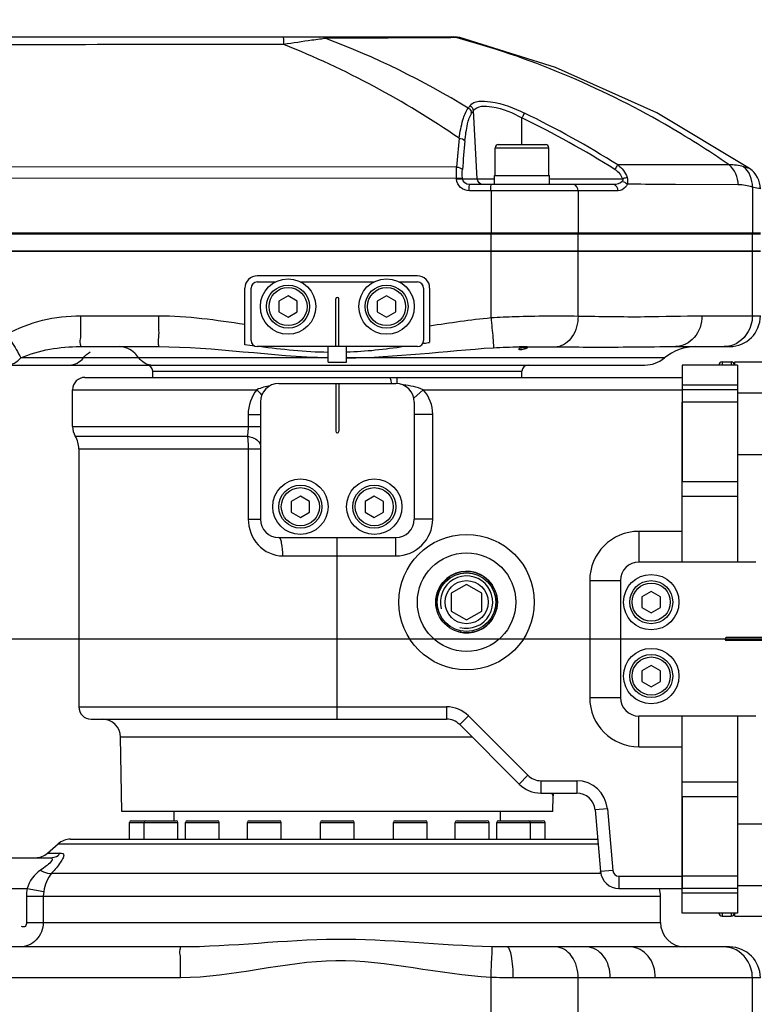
# Model space of a CAD drawing. Header units: millimetres. Extents: x 0 to 11890, y 0 to 8410.
# Tile 72 of 116: x 7686 to 7806, y 1703 to 1863. Entities that reach past the tile are written whole.
import ezdxf

# ---------------------------------------------------------------- set-up
doc = ezdxf.new("R2010")
doc.units = ezdxf.units.MM
doc.header["$LTSCALE"] = 653.95
doc.linetypes.add('CENTER', pattern=[0.6, 0.375, -0.075, 0.075, -0.075])
doc.layers.get('0').update_dxf_attribs({"linetype": 'CONTINUOUS'})
for name, color, linetype in [('204101000062_DXF_AXIS', 7, 'CONTINUOUS'), ('304102000094DXF_CONTINUOUS_LINE', 7, 'CONTINUOUS'), ('304102000106DXF_CONTINUOUS_LINE', 7, 'CONTINUOUS'), ('304102000129DXF_CONTINUOUS_LINE', 7, 'CONTINUOUS'), ('304104000405DXF_CONTINUOUS_LINE', 7, 'CONTINUOUS'), ('304104000575DXF_CONTINUOUS_LINE', 7, 'CONTINUOUS'), ('304104000576DXF_CONTINUOUS_LINE', 7, 'CONTINUOUS'), ('304105000066DXF_CONTINUOUS_LINE', 7, 'CONTINUOUS'), ('304105000344DXF_CONTINUOUS_LINE', 7, 'CONTINUOUS'), ('304105000355DXF_CONTINUOUS_LINE', 7, 'CONTINUOUS'), ('304106000105DXF_CONTINUOUS_LINE', 7, 'CONTINUOUS'), ('304302000096DXF_CONTINUOUS_LINE', 7, 'CONTINUOUS'), ('501023000020DXF_CONTINUOUS_LINE', 7, 'CONTINUOUS'), ('501023000039DXF_CONTINUOUS_LINE', 7, 'CONTINUOUS'), ('501023000065DXF_CONTINUOUS_LINE', 7, 'CONTINUOUS'), ('501023000127DXF_CONTINUOUS_LINE', 7, 'CONTINUOUS'), ('504001000007DXF_CONTINUOUS_LINE', 7, 'CONTINUOUS'), ('625001000001DXF_CONTINUOUS_LINE', 7, 'CONTINUOUS'), ('JISHUZIL_DXF_DIMENSION', 7, 'CONTINUOUS')]:
    doc.layers.add(name, color=color, linetype=linetype)
doc.styles.get("Standard").update_dxf_attribs({"font": 'txt', "width": 0.7})
doc.dimstyles.new('DIMSTYLE_10', dxfattribs={"dimtxt": 80, "dimasz": 70, "dimexe": 1.5, "dimexo": 0, "dimtad": 1, "dimdec": 1, "dimdsep": 46, "dimtxsty": 'Standard', "dimblk": '_FILLED', "dimblk1": '_FILLED', "dimblk2": '_FILLED', "dimcen": 0.09, "dimclrt": 5, "dimazin": 2, "dimtp": 2, "dimtm": 2, "dimtfac": 1, "dimtdec": 1, "dimtofl": 0, "dimtmove": 0, "dimatfit": 3, "dimldrblk": '_FILLED', "dimfxl": 0, "dimtolj": 1, "dimarcsym": 0})
doc.dimstyles.new('DIMSTYLE_6', dxfattribs={"dimtxt": 80, "dimasz": 70, "dimexe": 1.5, "dimexo": 0, "dimgap": 4, "dimtad": 0, "dimtih": 1, "dimtoh": 1, "dimdec": 1, "dimdsep": 46, "dimtxsty": 'Standard', "dimblk": '_FILLED', "dimblk1": '_FILLED', "dimblk2": '_FILLED', "dimcen": 0.09, "dimclrt": 5, "dimazin": 2, "dimtp": 0.5, "dimtm": 0.5, "dimtfac": 1, "dimtdec": 65535, "dimtofl": 0, "dimtmove": 0, "dimatfit": 3, "dimldrblk": '_FILLED', "dimfxl": 0, "dimtolj": 1, "dimarcsym": 0})

# ---------------------------------------------------------------- blocks, each defined once
blk = doc.blocks.new('*D11')
at = {"layer": 'JISHUZIL_DXF_DIMENSION', "color": 2, "linetype": 'Continuous', "transparency": 16777216}
blk.add_line((7782.55, 1762.67), (7249.91, 1762.67), dxfattribs=at)
for start, end in [(93.89526, 167), (0, 72.88208)]:
    blk.add_arc((6653.95, 1762.67), 610.96, start, end, dxfattribs=at)
for points in [[(6068.67, 1970.11), (6058.65, 1900.11), (6087.87, 1964.5)], [(7250.91, 1831.99), (7264.91, 1762.67), (7270.88, 1833.13)]]:
    blk.add_solid(points, dxfattribs=at)
blk = doc.blocks.new('_FILLED')
at = {"color": 0, "linetype": 'ByBlock'}
blk.add_solid([(0, 0), (-1, 0.1429), (-1, -0.1429)], dxfattribs=at)
blk = doc.blocks.new('*D12')
at = {"layer": 'JISHUZIL_DXF_DIMENSION', "color": 2, "linetype": 'Continuous', "transparency": 16777216}
blk.add_line((7782.55, 1762.67), (7249.91, 1762.67), dxfattribs=at)
for start, end in [(287.11792, 360), (193, 266.10474)]:
    blk.add_arc((6653.95, 1762.67), 610.96, start, end, dxfattribs=at)
for points in [[(7270.88, 1692.22), (7264.91, 1762.67), (7250.91, 1693.36)], [(6087.87, 1560.85), (6058.65, 1625.24), (6068.67, 1555.24)]]:
    blk.add_solid(points, dxfattribs=at)
blk = doc.blocks.new('*D19')
at = {"layer": 'JISHUZIL_DXF_DIMENSION', "color": 2, "linetype": 'Continuous', "transparency": 16777216}
for p, q in [((6653.95, 1762.67), (9053.97, 2394.2)), ((8589.72, 2272.04), (6653.95, 1762.67)), ((8589.72, 2272.04), (8589.72, 2272.04))]:
    blk.add_line(p, q, dxfattribs=at)
at = {"layer": 'JISHUZIL_DXF_DIMENSION', "color": 2, "linetype": 'Continuous', "transparency": 16777216, "xscale": 70, "yscale": 70, "zscale": 70, "rotation": 194.7409975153}
blk.add_blockref('_FILLED', (8589.72, 2272.04), dxfattribs=at)

msp = doc.modelspace()

# ---------------------------------------------------------------- linework, layer by layer
at = {"layer": '204101000062_DXF_AXIS', "color": 7, "linetype": 'CENTER'}
msp.add_line((7839.947, 1762.673), (7782.547, 1762.673), dxfattribs=at)
at = {"layer": '304102000094DXF_CONTINUOUS_LINE', "color": 7, "linetype": 'Continuous'}
for p, q in [((7429.096, 1825.673), (7806.681, 1825.673)), ((7750.947, 1821.673), (7724.947, 1821.673)), ((7722.947, 1810.477), (7722.947, 1819.673)), ((7752.947, 1819.673), (7752.947, 1810.866)), ((7696.152, 1810.173), (7708.834, 1810.173)), ((7724.521, 1810.269), (7722.947, 1810.477)), ((7724.52, 1810.268), (7722.947, 1810.477)), ((7736.447, 1807.628), (7736.447, 1810.173)), ((7739.447, 1807.628), (7739.447, 1810.173)), ((7752.025, 1810.71), (7751.807, 1810.673)), ((7752.026, 1810.704), (7751.808, 1810.667)), ((7792.892, 1810.173), (7801.681, 1810.173)), ((7658.238, 1807.173), (7787.885, 1807.173)), ((7694.574, 1730.173), (7780.247, 1730.173)), ((7690.867, 1727.915), (7692.598, 1729.431)), ((7670.947, 1727.173), (7691.24, 1727.173)), ((7790.447, 1716.673), (7790.447, 1720.904)), ((7712.402, 1712.673), (7655.392, 1712.673)), ((7779.981, 1712.673), (7765.545, 1712.673)), ((7801.681, 1712.673), (7784.119, 1712.673))]:
    msp.add_line(p, q, dxfattribs=at)
at = {"layer": '304102000094DXF_CONTINUOUS_LINE', "color": 9, "linetype": 'Continuous'}
for p, q in [((7762.92, 1814.878), (7762.92, 1825.673)), ((7777.066, 1815.136), (7777.066, 1825.673)), ((7805.379, 1815.173), (7805.379, 1825.673)), ((7696.221, 1815.173), (7708.907, 1815.173)), ((7797.185, 1815.173), (7806.681, 1815.173)), ((7696.701, 1808.327), (7686.503, 1808.327)), ((7736.447, 1808.327), (7696.701, 1808.327)), ((7791.08, 1808.327), (7739.447, 1808.343)), ((7692.598, 1729.431), (7780.312, 1729.431)), ((7690.867, 1727.915), (7693.121, 1727.915)), ((7691.534, 1724.667), (7780.738, 1724.667)), ((7670.017, 1722.173), (7687.548, 1722.173)), ((7687.548, 1722.173), (7690.243, 1721.697)), ((7687.437, 1720.904), (7790.447, 1720.904)), ((7687.437, 1720.904), (7687.437, 1716.673)), ((7690.167, 1720.904), (7690.167, 1716.673)), ((7687.437, 1716.673), (7790.447, 1716.673)), ((7712.475, 1707.673), (7655.451, 1707.673)), ((7762.92, 1689.673), (7762.921, 1707.73)), ((7806.681, 1707.673), (7766.534, 1707.673)), ((7777.066, 1689.673), (7777.066, 1707.673)), ((7805.379, 1689.673), (7805.379, 1707.673))]:
    msp.add_line(p, q, dxfattribs=at)
for points in [[(7791.08, 1808.327), (7749.046, 1808.327), (7739.447, 1808.343)], [(7690.243, 1721.697), (7690.186, 1721.302), (7690.167, 1720.904)]]:
    msp.add_lwpolyline(points, dxfattribs=at)
at = {"layer": '304102000094DXF_CONTINUOUS_LINE', "color": 7, "linetype": 'Continuous'}
for centre, radius, start, end in [((7724.947, 1819.673), 2, 90, 180), ((7750.947, 1819.673), 2, 0, 90), ((7801.681, 1815.173), 5, 270, 360), ((7694.285, 2143.646), 337.912, 279.83875, 279.9973), ((7768.239, 1808.177), 1.845, 99.10869, 101.64845), ((7796.192, 1802.173), 8, 90, 129.71514), ((7737.947, 1921.136), 113.518, 269.24288, 270.75712), ((7787.885, 1812.173), 5, 270, 309.71514), ((7694.574, 1727.173), 3, 90, 131.18593), ((7688.891, 1730.173), 3, 270, 311.18593), ((7785.447, 1720.904), 5, 0, 14.73714), ((7794.447, 1716.673), 4, 180, 270), ((7801.681, 1707.673), 5, 0, 90)]:
    msp.add_arc(centre, radius, start, end, dxfattribs=at)
at = {"layer": '304102000094DXF_CONTINUOUS_LINE', "color": 9, "linetype": 'Continuous'}
for centre, radius, start, end in [((7770.01, 1639.912), 170.24, 90.68895, 90.84644), ((7770.53, 1595.298), 214.858, 90.46512, 90.68456), ((7694.742, 1720.903), 7.305, 169.98752, 179.98835)]:
    msp.add_arc(centre, radius, start, end, dxfattribs=at)
for points in [[(7684.31, 1812.173), (7687.853, 1814.225), (7692.127, 1815.173), (7696.221, 1815.173)], [(7708.907, 1815.173), (7713.609, 1815.173), (7718.297, 1814.51), (7722.947, 1813.812)], [(7752.947, 1813.548), (7756.263, 1814.046), (7759.581, 1814.564), (7762.92, 1814.878)], [(7686.503, 1808.327), (7689.5, 1809.646), (7692.877, 1810.173), (7696.152, 1810.173)], [(7708.834, 1810.173), (7718.058, 1810.173), (7727.225, 1808.574), (7736.447, 1808.383)], [(7763.309, 1809.991), (7764.703, 1810.077), (7766.099, 1810.113), (7767.495, 1810.134)], [(7802.224, 1810.418), (7801.774, 1810.258), (7801.291, 1810.173), (7800.813, 1810.173)], [(7696.701, 1808.327), (7697.022, 1808.704), (7697.388, 1809.049), (7697.793, 1809.334)], [(7739.447, 1808.343), (7747.42, 1808.39), (7755.351, 1809.502), (7763.309, 1809.991)], [(7684.244, 1807.173), (7685.09, 1807.173), (7685.955, 1807.683), (7686.503, 1808.327)], [(7694.441, 1807.173), (7695.287, 1807.173), (7696.152, 1807.683), (7696.701, 1808.327)], [(7707.659, 1807.173), (7706.907, 1807.173), (7706.164, 1807.72), (7705.721, 1808.327)], [(7689.729, 1725.143), (7688.712, 1724.454), (7687.882, 1723.355), (7687.548, 1722.173)], [(7691.534, 1724.667), (7690.832, 1723.847), (7690.447, 1722.757), (7690.243, 1721.697)], [(7765.545, 1712.673), (7764.725, 1712.673), (7763.905, 1712.678), (7763.086, 1712.698)], [(7784.119, 1712.673), (7782.74, 1712.674), (7781.361, 1712.674), (7779.981, 1712.673)], [(7802.224, 1712.428), (7801.774, 1712.588), (7801.291, 1712.673), (7800.813, 1712.673)], [(7766.534, 1707.673), (7765.329, 1707.673), (7764.125, 1707.685), (7762.921, 1707.73)]]:
    msp.add_open_spline(points, degree=3, dxfattribs=at)
for points, knots in [([(7696.221, 1815.173), (7696.221, 1814.535), (7696.185, 1813.395), (7696.29, 1811.719), (7696.039, 1810.959), (7696.279, 1810.173), (7696.152, 1810.173)], [0, 0, 0, 0, 0.3825915, 0.7069494, 0.9237154, 1, 1, 1, 1]), ([(7708.907, 1815.173), (7708.907, 1814.535), (7708.87, 1813.395), (7708.974, 1811.719), (7708.724, 1810.959), (7708.962, 1810.173), (7708.834, 1810.173)], [0, 0, 0, 0, 0.3825829, 0.7069347, 0.9237, 1, 1, 1, 1]), ([(7762.92, 1814.878), (7764.227, 1814.97), (7768.942, 1815.167), (7773.66, 1815.176), (7777.066, 1815.136)], [0, 0, 0, 0, 0.2779638, 1, 1, 1, 1]), ([(7762.92, 1814.878), (7762.972, 1814.317), (7763.107, 1812.69), (7763.303, 1811.062), (7763.309, 1809.991)], [0, 0, 0, 0, 0.344512, 1, 1, 1, 1]), ([(7777.066, 1815.136), (7777.057, 1813.955), (7776.565, 1811.751), (7774.63, 1810.249), (7773.677, 1810.15)], [0, 0, 0, 0, 0.5521783, 1, 1, 1, 1]), ([(7777.066, 1815.136), (7780.664, 1815.082), (7787.372, 1814.938), (7794.077, 1815.173), (7797.185, 1815.173)], [0, 0, 0, 0, 0.536598, 1, 1, 1, 1]), ([(7797.185, 1815.173), (7797.185, 1813.922), (7796.427, 1811.427), (7794.016, 1810.173), (7792.892, 1810.173)], [0, 0, 0, 0, 0.5268278, 1, 1, 1, 1]), ([(7805.379, 1815.173), (7805.379, 1814.653), (7805.126, 1812.69), (7803.59, 1810.903), (7802.224, 1810.418)], [0, 0, 0, 0, 0.264224, 1, 1, 1, 1]), ([(7684.31, 1812.173), (7684.526, 1811.778), (7685.26, 1810.499), (7686.09, 1809.266), (7686.503, 1808.327)], [0, 0, 0, 0, 0.304918, 1, 1, 1, 1]), ([(7705.721, 1808.327), (7705.515, 1808.609), (7704.729, 1809.542), (7703.498, 1810.173), (7702.62, 1810.173)], [0, 0, 0, 0, 0.2847814, 1, 1, 1, 1]), ([(7768.786, 1810.149), (7769.223, 1810.152), (7770.853, 1810.161), (7772.484, 1810.161), (7773.677, 1810.15)], [0, 0, 0, 0, 0.2681386, 1, 1, 1, 1]), ([(7773.677, 1810.15), (7775.56, 1810.133), (7781.965, 1810.04), (7788.37, 1810.173), (7792.892, 1810.173)], [0, 0, 0, 0, 0.2939536, 1, 1, 1, 1]), ([(7691.24, 1727.173), (7691.379, 1727.173), (7691.812, 1727.029), (7691.267, 1726.317), (7690.668, 1725.813), (7690.056, 1725.365), (7689.729, 1725.143)], [0, 0, 0, 0, 0.1330323, 0.3071191, 0.620566, 1, 1, 1, 1]), ([(7691.241, 1727.173), (7691.707, 1727.173), (7692.478, 1727.227), (7692.801, 1727.833), (7692.85, 1728.002)], [0, 0, 0, 0, 0.7265439, 1, 1, 1, 1]), ([(7693.121, 1727.915), (7693.265, 1727.915), (7693.606, 1727.665), (7693.329, 1727.043), (7692.772, 1726.033), (7692.054, 1725.228), (7691.534, 1724.667)], [0, 0, 0, 0, 0.1059414, 0.2322154, 0.4346691, 1, 1, 1, 1]), ([(7689.729, 1725.143), (7689.892, 1725.045), (7690.442, 1724.758), (7691.107, 1724.565), (7691.534, 1724.667)], [0, 0, 0, 0, 0.3022009, 1, 1, 1, 1]), ([(7690.167, 1716.673), (7690.168, 1715.657), (7689.392, 1713.567), (7687.322, 1712.673), (7686.341, 1712.673)], [0, 0, 0, 0, 0.5085454, 1, 1, 1, 1]), ([(7687.437, 1716.673), (7687.437, 1716.446), (7687.424, 1715.903), (7686.804, 1715.894), (7686.658, 1716.026)], [0, 0, 0, 0, 0.5354716, 1, 1, 1, 1]), ([(7712.475, 1707.673), (7712.475, 1708.311), (7712.439, 1709.451), (7712.542, 1711.127), (7712.293, 1711.887), (7712.53, 1712.673), (7712.402, 1712.673)], [0, 0, 0, 0, 0.3825803, 0.7069303, 0.9236955, 1, 1, 1, 1]), ([(7763.086, 1712.698), (7754.639, 1712.902), (7737.749, 1715.016), (7720.867, 1712.673), (7712.402, 1712.673)], [0, 0, 0, 0, 0.4995597, 1, 1, 1, 1]), ([(7762.92, 1707.73), (7762.974, 1708.846), (7762.991, 1710.497), (7763.15, 1712.162), (7763.086, 1712.698)], [0, 0, 0, 0, 0.6740054, 1, 1, 1, 1]), ([(7766.534, 1707.673), (7766.534, 1708.855), (7766.413, 1710.493), (7766.072, 1712.065), (7765.723, 1712.673), (7765.545, 1712.673)], [0, 0, 0, 0, 0.6802838, 0.8970565, 1, 1, 1, 1]), ([(7777.066, 1707.673), (7777.066, 1708.903), (7776.568, 1711.213), (7774.427, 1712.673), (7773.443, 1712.673)], [0, 0, 0, 0, 0.5557706, 1, 1, 1, 1]), ([(7782.286, 1707.673), (7782.286, 1708.908), (7781.725, 1711.27), (7779.51, 1712.673), (7778.49, 1712.673)], [0, 0, 0, 0, 0.5479327, 1, 1, 1, 1]), ([(7789.613, 1707.673), (7789.613, 1708.916), (7788.957, 1711.345), (7786.642, 1712.673), (7785.572, 1712.673)], [0, 0, 0, 0, 0.537317, 1, 1, 1, 1]), ([(7805.379, 1707.673), (7805.379, 1708.193), (7805.126, 1710.156), (7803.59, 1711.943), (7802.224, 1712.428)], [0, 0, 0, 0, 0.264224, 1, 1, 1, 1]), ([(7762.921, 1707.73), (7754.475, 1708.143), (7737.688, 1712.962), (7720.933, 1707.673), (7712.475, 1707.673)], [0, 0, 0, 0, 0.4999449, 1, 1, 1, 1])]:
    msp.add_open_spline(points, degree=3, knots=knots, dxfattribs=at)
at = {"layer": '304102000094DXF_CONTINUOUS_LINE', "color": 7, "linetype": 'Continuous'}
for points in [[(7736.447, 1809.227), (7732.703, 1809.286), (7728.966, 1809.69), (7725.252, 1810.172)], [(7748.756, 1810.166), (7745.674, 1809.694), (7742.563, 1809.348), (7739.447, 1809.25)]]:
    msp.add_open_spline(points, degree=3, dxfattribs=at)
for points, knots in [([(7767.947, 1809.999), (7768.061, 1810.017), (7768.286, 1810.041), (7768.511, 1810.05), (7768.621, 1810.046)], [0, 0, 0, 0, 0.5142002, 1, 1, 1, 1]), ([(7768.621, 1810.046), (7768.662, 1810.044), (7768.728, 1810.039), (7768.797, 1810.025), (7768.817, 1810.01)], [0, 0, 0, 0, 0.6213524, 1, 1, 1, 1]), ([(7768.817, 1810.01), (7768.831, 1809.999), (7768.814, 1809.925), (7768.759, 1809.911), (7768.726, 1809.893)], [0, 0, 0, 0, 0.3121717, 1, 1, 1, 1]), ([(7767.491, 1809.696), (7767.447, 1809.718), (7767.5, 1809.995), (7767.735, 1809.957), (7767.866, 1809.984)], [0, 0, 0, 0, 0.268797, 1, 1, 1, 1]), ([(7767.947, 1809.656), (7767.858, 1809.644), (7767.704, 1809.64), (7767.549, 1809.667), (7767.491, 1809.696)], [0, 0, 0, 0, 0.5811366, 1, 1, 1, 1]), ([(7768.726, 1809.893), (7768.616, 1809.832), (7768.358, 1809.741), (7768.093, 1809.675), (7767.947, 1809.656)], [0, 0, 0, 0, 0.4593533, 1, 1, 1, 1])]:
    msp.add_open_spline(points, degree=3, knots=knots, dxfattribs=at)
at = {"layer": '304102000106DXF_CONTINUOUS_LINE', "color": 7, "linetype": 'Continuous'}
for p, q in [((7696.947, 1805.173), (7793.947, 1805.173)), ((7793.947, 1805.173), (7793.947, 1788.232)), ((7694.947, 1797.173), (7694.947, 1803.173)), ((7695.947, 1793.567), (7695.947, 1751.673)), ((7697.947, 1749.673), (7755.704, 1749.673)), ((7757.825, 1748.794), (7767.482, 1739.137)), ((7702.947, 1734.673), (7702.736, 1746.725)), ((7771.018, 1737.673), (7776.842, 1737.673)), ((7772.947, 1734.673), (7772.991, 1737.225)), ((7793.947, 1737.114), (7793.947, 1722.173)), ((7779.83, 1734.934), (7780.707, 1724.912)), ((7772.947, 1734.673), (7702.947, 1734.673)), ((7783.696, 1722.173), (7793.947, 1722.173))]:
    msp.add_line(p, q, dxfattribs=at)
at = {"layer": '304102000106DXF_CONTINUOUS_LINE', "color": 9, "linetype": 'Continuous'}
for p, q in [((7747.59, 1805.173), (7747.59, 1804.173)), ((7694.947, 1803.173), (7724.886, 1803.173)), ((7751.919, 1803.173), (7750.378, 1801.795)), ((7751.919, 1803.173), (7793.947, 1803.173)), ((7723.458, 1799.173), (7725.447, 1799.173)), ((7723.458, 1799.173), (7723.458, 1797.173)), ((7753.447, 1799.173), (7750.447, 1799.173)), ((7753.447, 1782.173), (7753.447, 1799.173)), ((7694.947, 1797.173), (7725.447, 1797.173)), ((7695.375, 1795.628), (7723.33, 1795.628)), ((7695.947, 1793.567), (7725.447, 1793.567)), ((7723.48, 1793.567), (7723.48, 1782.173)), ((7723.48, 1782.173), (7725.447, 1782.173)), ((7753.447, 1782.173), (7750.447, 1782.173)), ((7793.947, 1780.173), (7786.947, 1780.173)), ((7786.947, 1780.173), (7786.947, 1775.173)), ((7737.947, 1749.673), (7737.947, 1779.173)), ((7747.447, 1776.173), (7747.447, 1779.173)), ((7729.08, 1776.173), (7747.447, 1776.173)), ((7778.947, 1772.173), (7783.947, 1772.173)), ((7778.947, 1772.173), (7778.947, 1753.173)), ((7778.947, 1753.173), (7783.947, 1753.173)), ((7695.947, 1751.673), (7755.704, 1751.673)), ((7755.704, 1751.673), (7755.704, 1749.673)), ((7759.24, 1750.209), (7757.825, 1748.794)), ((7759.24, 1750.209), (7768.897, 1740.552)), ((7786.947, 1745.173), (7786.947, 1750.173)), ((7759.894, 1746.725), (7702.736, 1746.725)), ((7786.947, 1745.173), (7793.947, 1745.173)), ((7768.897, 1740.552), (7767.482, 1739.137)), ((7771.018, 1739.673), (7776.842, 1739.673)), ((7771.018, 1739.673), (7771.018, 1737.673)), ((7776.842, 1739.673), (7776.842, 1737.673)), ((7772.724, 1737.673), (7772.991, 1737.225)), ((7781.823, 1735.109), (7779.83, 1734.934)), ((7781.823, 1735.109), (7782.7, 1725.086)), ((7782.7, 1725.086), (7780.707, 1724.912)), ((7783.696, 1724.173), (7793.947, 1724.173)), ((7783.696, 1724.173), (7783.696, 1722.173))]:
    msp.add_line(p, q, dxfattribs=at)
msp.add_circle((7758.947, 1768.673), 11, dxfattribs=at)
at = {"layer": '304102000106DXF_CONTINUOUS_LINE', "color": 7, "linetype": 'Continuous'}
for radius in [8, 5]:
    msp.add_circle((7758.947, 1768.673), radius, dxfattribs=at)
for centre, radius, start, end in [((7696.947, 1803.173), 2, 90, 180), ((7697.947, 1797.173), 3, 180, 211.00272), ((7691.947, 1793.567), 4, 0, 31.00272), ((7697.947, 1751.673), 2, 180, 270), ((7699.737, 1746.673), 3, 1, 90), ((7755.704, 1746.673), 3, 45, 90), ((7771.018, 1742.673), 5, 225, 270), ((7775.991, 1737.173), 3, 170.28648, 179.00006), ((7776.842, 1734.673), 3, 5, 90), ((7783.696, 1725.173), 3, 185, 270)]:
    msp.add_arc(centre, radius, start, end, dxfattribs=at)
at = {"layer": '304102000106DXF_CONTINUOUS_LINE', "color": 9, "linetype": 'Continuous'}
for centre, radius, start, end in [((7747.447, 1799.173), 6, 0, 41.81031), ((7747.447, 1782.173), 6, 270, 360), ((7786.947, 1772.173), 8, 90, 180), ((7786.947, 1753.173), 8, 180, 270), ((7755.704, 1746.673), 5, 45, 90), ((7771.018, 1742.673), 3, 225, 270), ((7776.842, 1734.673), 5, 5, 90), ((7783.696, 1725.173), 1, 185, 270)]:
    msp.add_arc(centre, radius, start, end, dxfattribs=at)
at = {"layer": '304102000106DXF_CONTINUOUS_LINE', "color": 2, "linetype": 'Continuous'}
msp.add_arc((7758.947, 1768.673), 5, 255, 195, dxfattribs=at)
at = {"layer": '304102000106DXF_CONTINUOUS_LINE', "color": 9, "linetype": 'Continuous'}
for points in [[(7727.031, 1803.815), (7726.295, 1803.693), (7725.559, 1803.496), (7724.886, 1803.173)], [(7751.919, 1803.173), (7750.895, 1803.633), (7749.755, 1803.835), (7748.636, 1803.925)], [(7724.886, 1803.173), (7723.978, 1802.087), (7723.458, 1800.589), (7723.458, 1799.173)]]:
    msp.add_open_spline(points, degree=3, dxfattribs=at)
for points, knots in [([(7746.359, 1805.173), (7746.471, 1805.173), (7746.639, 1804.723), (7746.684, 1804.428), (7746.713, 1804.183)], [0, 0, 0, 0, 0.3112109, 1, 1, 1, 1]), ([(7724.886, 1803.173), (7724.961, 1803.099), (7725.239, 1802.819), (7725.504, 1802.525), (7725.685, 1802.3)], [0, 0, 0, 0, 0.2670483, 1, 1, 1, 1]), ([(7723.458, 1797.173), (7723.458, 1797.035), (7723.447, 1796.518), (7723.398, 1796.001), (7723.33, 1795.628)], [0, 0, 0, 0, 0.2658798, 1, 1, 1, 1]), ([(7723.33, 1795.628), (7723.355, 1795.468), (7723.446, 1794.785), (7723.48, 1794.095), (7723.48, 1793.567)], [0, 0, 0, 0, 0.2347722, 1, 1, 1, 1]), ([(7723.33, 1795.628), (7723.62, 1795.58), (7724.459, 1795.388), (7725.447, 1794.692), (7725.447, 1794.083)], [0, 0, 0, 0, 0.3254697, 1, 1, 1, 1]), ([(7723.48, 1782.173), (7723.48, 1780.675), (7724.562, 1777.577), (7727.618, 1776.173), (7729.08, 1776.173)], [0, 0, 0, 0, 0.5061253, 1, 1, 1, 1]), ([(7729.08, 1776.173), (7729.08, 1776.883), (7729.002, 1777.862), (7728.783, 1778.817), (7728.558, 1779.173), (7728.447, 1779.173)], [0, 0, 0, 0, 0.6771744, 0.894084, 1, 1, 1, 1])]:
    msp.add_open_spline(points, degree=3, knots=knots, dxfattribs=at)
at = {"layer": '304102000106DXF_CONTINUOUS_LINE', "color": 2, "linetype": 'Continuous'}
for points in [[(7780.738, 1724.673), (7780.738, 1724.673), (7780.73, 1724.714), (7780.714, 1724.834), (7780.707, 1724.912)], [(7780.707, 1724.912), (7780.714, 1724.834), (7780.73, 1724.714), (7780.738, 1724.673), (7780.738, 1724.673)]]:
    msp.add_open_spline(points, degree=3, dxfattribs=at)
at = {"layer": '304102000129DXF_CONTINUOUS_LINE', "color": 7, "linetype": 'Continuous'}
for p, q in [((7539.601, 1860.473), (7756.872, 1860.473)), ((7782.8, 1836.473), (7759.381, 1836.473)), ((7429.094, 1828.473), (7806.681, 1828.473))]:
    msp.add_line(p, q, dxfattribs=at)
at = {"layer": '304102000129DXF_CONTINUOUS_LINE', "color": 9, "linetype": 'Continuous'}
for p, q in [((7757.214, 1860.342), (7736.101, 1860.204)), ((7756.386, 1860.336), (7736.101, 1860.204)), ((7757.842, 1860.353), (7757.214, 1860.342)), ((7760.654, 1837.421), (7760.094, 1848.491)), ((7767.947, 1842.973), (7767.947, 1847.305)), ((7757.323, 1839.329), (7677.526, 1839.372)), ((7757.312, 1837.53), (7677.65, 1837.466)), ((7757.312, 1837.53), (7758.26, 1837.583)), ((7757.321, 1837.368), (7757.312, 1837.53)), ((7757.321, 1837.368), (7758.269, 1837.421)), ((7758.269, 1837.421), (7758.26, 1837.583)), ((7758.269, 1837.421), (7763.497, 1837.421)), ((7772.397, 1837.421), (7784.286, 1837.421)), ((7803.082, 1836.45), (7792.833, 1836.497)), ((7803.082, 1836.45), (7792.901, 1836.496)), ((7805.379, 1836.084), (7805.379, 1828.473)), ((7783.568, 1835.473), (7759.398, 1835.473)), ((7762.92, 1835.473), (7762.92, 1828.473)), ((7777.066, 1835.473), (7777.066, 1828.473))]:
    msp.add_line(p, q, dxfattribs=at)
at = {"layer": '304102000129DXF_CONTINUOUS_LINE', "color": 7, "linetype": 'Continuous'}
for points in [[(7757.84, 1860.354), (7757.444, 1860.432), (7756.871, 1860.473)], [(7804.939, 1839.077), (7789.873, 1848.121), (7773.377, 1855.503), (7757.84, 1860.354)]]:
    msp.add_lwpolyline(points, dxfattribs=at)
at = {"layer": '304102000129DXF_CONTINUOUS_LINE', "color": 9, "linetype": 'Continuous'}
msp.add_lwpolyline([(7784.286, 1837.421), (7784.316, 1837.367), (7784.336, 1837.313), (7784.346, 1837.257), (7784.345, 1837.199), (7784.331, 1837.137), (7784.3, 1837.072), (7784.251, 1837.004)], dxfattribs=at)
for centre, radius, start, end in [((7689.152, 1735.034), 133.685, 58.39195, 69.43981), ((7675.211, 1723.762), 145.846, 55.54239, 68.25245), ((7782.368, 1832.457), 28.389, 143.64644, 144.63667), ((7782.561, 1831.735), 28.027, 143.28314, 144.28059), ((7696.43, 1700.471), 163.325, 57.98096, 64.031), ((7696.273, 1700.439), 164.312, 57.93427, 63.98126), ((8085.494, 1813.178), 329.211, 174.62468, 175.44394), ((8078.981, 1813.036), 321.752, 174.55211, 175.38372)]:
    msp.add_arc(centre, radius, start, end, dxfattribs=at)
at = {"layer": '304102000129DXF_CONTINUOUS_LINE', "color": 7, "linetype": 'Continuous'}
msp.add_arc((7802.681, 1835.775), 4, 0, 55.64482, dxfattribs=at)
at = {"layer": '304102000129DXF_CONTINUOUS_LINE', "color": 9, "linetype": 'Continuous'}
for points, knots in [([(7729.249, 1859.228), (7729.247, 1859.535), (7729.292, 1859.982), (7729.201, 1860.3), (7729.25, 1860.473), (7729.222, 1860.473)], [0, 0, 0, 0, 0.7392116, 0.9338868, 1, 1, 1, 1]), ([(7735.112, 1860.09), (7734.672, 1860.035), (7732.716, 1859.767), (7730.764, 1859.463), (7729.25, 1859.228)], [0, 0, 0, 0, 0.2240999, 1, 1, 1, 1]), ([(7801.604, 1839.687), (7798.217, 1842.025), (7784.375, 1850.758), (7769.059, 1857.225), (7757.214, 1860.342)], [0, 0, 0, 0, 0.2515132, 1, 1, 1, 1]), ([(7759.505, 1849.285), (7760.174, 1850.195), (7764.011, 1849.994), (7766.609, 1848.95), (7768.351, 1848.099)], [0, 0, 0, 0, 0.368134, 1, 1, 1, 1]), ([(7757.73, 1844.019), (7757.877, 1845.02), (7758.205, 1846.68), (7758.784, 1848.344), (7759.217, 1848.888)], [0, 0, 0, 0, 0.5927467, 1, 1, 1, 1]), ([(7760.094, 1848.491), (7760.652, 1849.338), (7764.158, 1849.23), (7766.426, 1848.139), (7767.947, 1847.305)], [0, 0, 0, 0, 0.3689361, 1, 1, 1, 1]), ([(7758.682, 1843.584), (7758.771, 1844.504), (7758.994, 1846.033), (7759.435, 1847.582), (7759.806, 1848.097)], [0, 0, 0, 0, 0.5930117, 1, 1, 1, 1]), ([(7768.351, 1848.099), (7768.332, 1848.066), (7768.209, 1847.84), (7768.096, 1847.61), (7768.003, 1847.412)], [0, 0, 0, 0, 0.1478357, 1, 1, 1, 1]), ([(7783.504, 1839.684), (7783.481, 1839.652), (7783.335, 1839.444), (7783.199, 1839.228), (7783.089, 1839.044)], [0, 0, 0, 0, 0.155748, 1, 1, 1, 1]), ([(7801.604, 1839.687), (7800.301, 1839.685), (7794.268, 1839.68), (7788.235, 1839.681), (7783.505, 1839.684)], [0, 0, 0, 0, 0.2159948, 1, 1, 1, 1]), ([(7804.939, 1839.077), (7804.918, 1839.083), (7804.585, 1839.179), (7804.254, 1839.279), (7803.944, 1839.375)], [0, 0, 0, 0, 0.0631527, 1, 1, 1, 1]), ([(7759.398, 1835.473), (7758.893, 1835.473), (7757.843, 1835.847), (7757.349, 1836.866), (7757.321, 1837.368)], [0, 0, 0, 0, 0.5008666, 1, 1, 1, 1]), ([(7759.398, 1835.473), (7759.398, 1835.709), (7759.289, 1835.925), (7759.479, 1836.473), (7759.381, 1836.473)], [0, 0, 0, 0, 0.7070291, 1, 1, 1, 1]), ([(7762.92, 1835.473), (7762.92, 1835.709), (7762.81, 1835.925), (7763, 1836.473), (7762.902, 1836.473)], [0, 0, 0, 0, 0.7069351, 1, 1, 1, 1]), ([(7785.029, 1836.535), (7784.956, 1836.366), (7784.646, 1835.823), (7784.006, 1835.473), (7783.568, 1835.473)], [0, 0, 0, 0, 0.296258, 1, 1, 1, 1]), ([(7792.901, 1836.496), (7792.275, 1836.499), (7789.651, 1836.512), (7787.027, 1836.525), (7785.029, 1836.535)], [0, 0, 0, 0, 0.2387164, 1, 1, 1, 1]), ([(7806.681, 1835.775), (7806.605, 1835.858), (7806.086, 1835.815), (7805.703, 1836.005), (7805.379, 1836.084)], [0, 0, 0, 0, 0.2530595, 1, 1, 1, 1])]:
    msp.add_open_spline(points, degree=3, knots=knots, dxfattribs=at)
for points in [[(7736.101, 1860.204), (7735.802, 1860.365), (7735.391, 1860.524), (7735.094, 1860.358)], [(7736.101, 1860.204), (7735.771, 1860.172), (7735.441, 1860.132), (7735.112, 1860.09)], [(7757.214, 1860.342), (7756.914, 1860.426), (7756.579, 1860.508), (7756.282, 1860.413)], [(7729.25, 1859.228), (7709.028, 1859.212), (7688.805, 1859.196), (7668.583, 1859.181)], [(7759.217, 1848.888), (7759.464, 1848.768), (7759.79, 1848.427), (7759.652, 1848.19)], [(7759.505, 1849.285), (7759.753, 1849.166), (7760.079, 1848.822), (7759.94, 1848.584)], [(7757.73, 1844.019), (7758, 1843.997), (7758.636, 1843.847), (7758.452, 1843.649)], [(7757.312, 1837.53), (7757.288, 1838.129), (7757.288, 1838.731), (7757.323, 1839.329)], [(7757.323, 1839.329), (7757.588, 1839.31), (7758.23, 1839.178), (7758.043, 1838.99)], [(7758.26, 1837.583), (7758.236, 1838.032), (7758.237, 1838.484), (7758.273, 1838.932)], [(7783.024, 1838.95), (7783.584, 1838.599), (7784.079, 1838.048), (7784.286, 1837.421)], [(7783.504, 1839.684), (7784.203, 1839.201), (7784.788, 1838.459), (7785.034, 1837.646)], [(7803.944, 1839.375), (7803.193, 1839.61), (7802.391, 1839.712), (7801.604, 1839.687)], [(7803.082, 1836.45), (7803.083, 1837.636), (7802.526, 1838.94), (7801.604, 1839.687)], [(7805.379, 1836.084), (7805.446, 1837.279), (7804.898, 1838.652), (7803.944, 1839.375)], [(7759.381, 1836.473), (7758.894, 1836.473), (7758.297, 1836.935), (7758.269, 1837.421)], [(7761.619, 1836.473), (7761.168, 1836.473), (7760.677, 1836.97), (7760.654, 1837.421)], [(7785.034, 1837.646), (7784.808, 1837.588), (7784.583, 1837.521), (7784.364, 1837.44)], [(7785.034, 1837.646), (7785.141, 1837.292), (7785.143, 1836.887), (7785.029, 1836.535)], [(7777.066, 1835.473), (7777.066, 1835.885), (7776.753, 1836.473), (7776.341, 1836.473)], [(7784.251, 1837.004), (7783.916, 1836.613), (7783.315, 1836.473), (7782.8, 1836.473)], [(7783.568, 1835.473), (7783.568, 1835.893), (7783.22, 1836.473), (7782.8, 1836.473)], [(7785.029, 1836.535), (7784.852, 1836.727), (7784.602, 1836.918), (7784.34, 1836.912)], [(7805.379, 1836.084), (7804.642, 1836.324), (7803.857, 1836.447), (7803.082, 1836.45)]]:
    msp.add_open_spline(points, degree=3, dxfattribs=at)
at = {"layer": '304104000405DXF_CONTINUOUS_LINE', "color": 9, "linetype": 'Continuous'}
msp.add_line((7707.947, 1806.173), (7767.947, 1806.173), dxfattribs=at)
at = {"layer": '304104000405DXF_CONTINUOUS_LINE', "color": 7, "linetype": 'Continuous'}
for p, q in [((7707.947, 1805.173), (7707.947, 1806.173)), ((7767.947, 1805.173), (7767.947, 1806.173))]:
    msp.add_line(p, q, dxfattribs=at)
for centre, start, end in [((7706.947, 1806.173), 0, 90), ((7768.947, 1806.173), 90, 180)]:
    msp.add_arc(centre, 1, start, end, dxfattribs=at)
at = {"layer": '304104000575DXF_CONTINUOUS_LINE', "color": 7, "linetype": 'Continuous'}
for p, q in [((7711.447, 1733.173), (7711.447, 1734.673)), ((7764.447, 1733.173), (7764.447, 1734.673))]:
    msp.add_line(p, q, dxfattribs=at)
at = {"layer": '304104000576DXF_CONTINUOUS_LINE', "color": 7, "linetype": 'Continuous'}
for p, q in [((7802.947, 1807.173), (7793.947, 1807.173)), ((7793.947, 1807.173), (7793.947, 1805.173)), ((7802.947, 1807.173), (7802.947, 1775.173)), ((7802.947, 1803.173), (7793.947, 1803.173)), ((7793.947, 1775.173), (7793.947, 1801.173)), ((7793.947, 1718.173), (7793.947, 1750.173)), ((7802.947, 1750.173), (7802.947, 1718.173)), ((7802.947, 1722.173), (7793.947, 1722.173)), ((7802.947, 1718.173), (7793.947, 1718.173))]:
    msp.add_line(p, q, dxfattribs=at)
at = {"layer": '304104000576DXF_CONTINUOUS_LINE', "color": 9, "linetype": 'Continuous'}
for p, q in [((7802.947, 1803.921), (7793.947, 1803.921)), ((7802.947, 1801.173), (7793.947, 1801.173)), ((7802.947, 1788.232), (7793.947, 1788.232)), ((7802.947, 1785.843), (7793.947, 1785.843)), ((7793.947, 1739.503), (7802.947, 1739.503)), ((7793.947, 1737.114), (7802.947, 1737.114)), ((7802.947, 1724.173), (7793.947, 1724.173)), ((7802.947, 1721.425), (7793.947, 1721.425))]:
    msp.add_line(p, q, dxfattribs=at)
at = {"layer": '304105000066DXF_CONTINUOUS_LINE', "color": 7, "linetype": 'Continuous'}
for p, q in [((7763.497, 1837.973), (7772.397, 1837.973)), ((7763.497, 1836.473), (7763.497, 1837.973)), ((7772.397, 1836.473), (7772.397, 1837.973))]:
    msp.add_line(p, q, dxfattribs=at)
at = {"layer": '304105000344DXF_CONTINUOUS_LINE', "color": 7, "linetype": 'Continuous'}
for p, q in [((7728.447, 1804.173), (7747.447, 1804.173)), ((7737.697, 1804.173), (7737.697, 1796.423)), ((7738.197, 1804.173), (7738.197, 1796.423)), ((7725.447, 1801.173), (7725.447, 1782.173)), ((7750.447, 1801.173), (7750.447, 1782.173)), ((7728.447, 1779.173), (7747.447, 1779.173)), ((7805.947, 1775.173), (7786.947, 1775.173)), ((7783.947, 1772.173), (7783.947, 1753.173)), ((7808.947, 1762.923), (7801.197, 1762.923)), ((7808.947, 1762.423), (7801.197, 1762.423)), ((7805.947, 1750.173), (7786.947, 1750.173))]:
    msp.add_line(p, q, dxfattribs=at)
for centre, radius, start, end in [((7728.447, 1801.173), 3, 90, 180), ((7747.447, 1801.173), 3, 0, 90), ((7737.947, 1796.423), 0.25, 180, 360), ((7728.447, 1782.173), 3, 180, 270), ((7747.447, 1782.173), 3, 270, 360), ((7786.947, 1772.173), 3, 90, 180), ((7801.197, 1762.673), 0.25, 90, 270), ((7786.947, 1753.173), 3, 180, 270)]:
    msp.add_arc(centre, radius, start, end, dxfattribs=at)
at = {"layer": '304105000355DXF_CONTINUOUS_LINE', "color": 7, "linetype": 'Continuous'}
for p, q in [((7723.947, 1811.173), (7723.947, 1819.673)), ((7724.947, 1820.673), (7727.906, 1820.673)), ((7731.987, 1820.673), (7743.906, 1820.673)), ((7747.987, 1820.673), (7750.947, 1820.673)), ((7751.947, 1819.673), (7751.947, 1811.173)), ((7737.697, 1810.173), (7737.697, 1817.923)), ((7738.197, 1810.173), (7738.197, 1817.923)), ((7750.947, 1810.173), (7724.947, 1810.173))]:
    msp.add_line(p, q, dxfattribs=at)
for centre, radius, start, end in [((7724.947, 1819.673), 1, 90, 180), ((7750.947, 1819.673), 1, 0, 90), ((7737.947, 1817.923), 0.25, 0, 180), ((7724.947, 1811.173), 1, 180, 270), ((7750.947, 1811.173), 1, 270, 360)]:
    msp.add_arc(centre, radius, start, end, dxfattribs=at)
at = {"layer": '304106000105DXF_CONTINUOUS_LINE', "color": 7, "linetype": 'Continuous'}
for p, q in [((7429.094, 1828.673), (7806.681, 1828.673)), ((7806.681, 1825.673), (7429.094, 1825.673))]:
    msp.add_line(p, q, dxfattribs=at)
at = {"layer": '304106000105DXF_CONTINUOUS_LINE', "color": 9, "linetype": 'Continuous'}
for p, q in [((7762.92, 1825.673), (7762.92, 1828.673)), ((7777.066, 1825.673), (7777.066, 1828.673)), ((7805.379, 1825.673), (7805.379, 1828.673))]:
    msp.add_line(p, q, dxfattribs=at)
at = {"layer": '304302000096DXF_CONTINUOUS_LINE', "color": 7, "linetype": 'Continuous'}
for p, q in [((7800.447, 1807.673), (7801.947, 1807.673)), ((7802.547, 1807.673), (7819.947, 1807.673)), ((7802.547, 1807.173), (7802.547, 1807.673)), ((7800.447, 1717.673), (7801.947, 1717.673)), ((7802.547, 1717.673), (7802.547, 1718.173)), ((7802.547, 1717.673), (7819.947, 1717.673))]:
    msp.add_line(p, q, dxfattribs=at)
at = {"layer": '304302000096DXF_CONTINUOUS_LINE', "color": 9, "linetype": 'Continuous'}
for p, q in [((7800.447, 1807.673), (7800.447, 1807.173)), ((7801.947, 1807.673), (7801.947, 1807.173)), ((7800.447, 1718.173), (7800.447, 1717.673)), ((7801.947, 1718.173), (7801.947, 1717.673))]:
    msp.add_line(p, q, dxfattribs=at)
at = {"layer": '304302000096DXF_CONTINUOUS_LINE', "color": 7, "linetype": 'Continuous'}
for centre, start, end in [((7800.447, 1807.173), 90, 180), ((7801.947, 1807.173), 0, 90), ((7800.447, 1718.173), 180, 270), ((7801.947, 1718.173), 270, 360)]:
    msp.add_arc(centre, 0.5, start, end, dxfattribs=at)
at = {"layer": '501023000020DXF_CONTINUOUS_LINE', "color": 7, "linetype": 'Continuous'}
for p, q in [((7729.947, 1818.405), (7728.447, 1817.539)), ((7731.447, 1817.539), (7729.947, 1818.405)), ((7745.947, 1818.405), (7744.447, 1817.539)), ((7747.447, 1817.539), (7745.947, 1818.405)), ((7728.447, 1817.539), (7728.447, 1815.807)), ((7731.447, 1815.807), (7731.447, 1817.539)), ((7744.447, 1817.539), (7744.447, 1815.807)), ((7747.447, 1815.807), (7747.447, 1817.539)), ((7728.447, 1815.807), (7729.947, 1814.941)), ((7729.947, 1814.941), (7731.447, 1815.807)), ((7744.447, 1815.807), (7745.947, 1814.941)), ((7745.947, 1814.941), (7747.447, 1815.807)), ((7731.947, 1785.905), (7730.447, 1785.039)), ((7730.447, 1785.039), (7730.447, 1783.307)), ((7733.447, 1785.039), (7731.947, 1785.905)), ((7733.447, 1783.307), (7733.447, 1785.039)), ((7743.947, 1785.905), (7742.447, 1785.039)), ((7742.447, 1785.039), (7742.447, 1783.307)), ((7745.447, 1785.039), (7743.947, 1785.905)), ((7745.447, 1783.307), (7745.447, 1785.039)), ((7730.447, 1783.307), (7731.947, 1782.441)), ((7731.947, 1782.441), (7733.447, 1783.307)), ((7742.447, 1783.307), (7743.947, 1782.441)), ((7743.947, 1782.441), (7745.447, 1783.307)), ((7788.947, 1770.405), (7787.447, 1769.539)), ((7790.447, 1769.539), (7788.947, 1770.405)), ((7787.447, 1769.539), (7787.447, 1767.807)), ((7790.447, 1767.807), (7790.447, 1769.539)), ((7787.447, 1767.807), (7788.947, 1766.941)), ((7788.947, 1766.941), (7790.447, 1767.807)), ((7788.947, 1758.405), (7787.447, 1757.539)), ((7787.447, 1757.539), (7787.447, 1755.807)), ((7790.447, 1757.539), (7788.947, 1758.405)), ((7790.447, 1755.807), (7790.447, 1757.539)), ((7787.447, 1755.807), (7788.947, 1754.941)), ((7788.947, 1754.941), (7790.447, 1755.807))]:
    msp.add_line(p, q, dxfattribs=at)
for centre in [(7729.947, 1816.673), (7745.947, 1816.673), (7731.947, 1784.173), (7743.947, 1784.173), (7788.947, 1768.673), (7788.947, 1756.673)]:
    msp.add_circle(centre, 3.5, dxfattribs=at)
at = {"layer": '501023000020DXF_CONTINUOUS_LINE', "color": 9, "linetype": 'Continuous'}
for centre in [(7729.947, 1816.673), (7745.947, 1816.673), (7731.947, 1784.173), (7743.947, 1784.173), (7788.947, 1768.673), (7788.947, 1756.673)]:
    msp.add_circle(centre, 3.1, dxfattribs=at)
at = {"layer": '501023000039DXF_CONTINUOUS_LINE', "color": 7, "linetype": 'Continuous'}
for p, q in [((7802.947, 1802.673), (7808.347, 1802.673)), ((7802.947, 1792.673), (7808.347, 1792.673)), ((7802.947, 1732.673), (7808.347, 1732.673)), ((7802.947, 1722.673), (7808.347, 1722.673))]:
    msp.add_line(p, q, dxfattribs=at)
at = {"layer": '501023000065DXF_CONTINUOUS_LINE', "color": 9, "linetype": 'Continuous'}
msp.add_line((7763.587, 1842.473), (7772.307, 1842.473), dxfattribs=at)
at = {"layer": '501023000065DXF_CONTINUOUS_LINE', "color": 7, "linetype": 'Continuous'}
for p, q in [((7763.587, 1837.973), (7763.587, 1842.473)), ((7764.087, 1842.973), (7771.807, 1842.973)), ((7772.307, 1837.973), (7772.307, 1842.473))]:
    msp.add_line(p, q, dxfattribs=at)
for centre, start, end in [((7764.087, 1842.473), 90, 180), ((7771.807, 1842.473), 0, 90)]:
    msp.add_arc(centre, 0.5, start, end, dxfattribs=at)
at = {"layer": '501023000127DXF_CONTINUOUS_LINE', "color": 9, "linetype": 'Continuous'}
for p, q in [((7704.197, 1732.873), (7706.557, 1732.873)), ((7706.557, 1732.873), (7712.057, 1732.873)), ((7713.276, 1732.873), (7718.776, 1732.873)), ((7723.334, 1732.873), (7728.834, 1732.873)), ((7735.197, 1732.873), (7740.697, 1732.873)), ((7747.06, 1732.873), (7752.56, 1732.873)), ((7757.117, 1732.873), (7762.617, 1732.873)), ((7763.837, 1732.873), (7769.337, 1732.873)), ((7769.337, 1732.873), (7771.697, 1732.873))]:
    msp.add_line(p, q, dxfattribs=at)
at = {"layer": '501023000127DXF_CONTINUOUS_LINE', "color": 7, "linetype": 'Continuous'}
for p, q in [((7704.197, 1730.173), (7704.197, 1732.873)), ((7704.497, 1733.173), (7706.857, 1733.173)), ((7706.557, 1730.173), (7706.557, 1732.873)), ((7706.857, 1733.173), (7711.757, 1733.173)), ((7712.057, 1730.173), (7712.057, 1732.873)), ((7713.276, 1730.173), (7713.276, 1732.873)), ((7713.576, 1733.173), (7718.476, 1733.173)), ((7718.776, 1730.173), (7718.776, 1732.873)), ((7723.334, 1730.173), (7723.334, 1732.873)), ((7723.634, 1733.173), (7728.534, 1733.173)), ((7728.834, 1730.173), (7728.834, 1732.873)), ((7735.197, 1730.173), (7735.197, 1732.873)), ((7735.497, 1733.173), (7740.397, 1733.173)), ((7740.697, 1730.173), (7740.697, 1732.873)), ((7747.06, 1730.173), (7747.06, 1732.873)), ((7747.36, 1733.173), (7752.26, 1733.173)), ((7752.56, 1730.173), (7752.56, 1732.873)), ((7757.117, 1730.173), (7757.117, 1732.873)), ((7757.417, 1733.173), (7762.317, 1733.173)), ((7762.617, 1730.173), (7762.617, 1732.873)), ((7763.837, 1730.173), (7763.837, 1732.873)), ((7764.137, 1733.173), (7769.037, 1733.173)), ((7769.037, 1733.173), (7771.397, 1733.173)), ((7769.337, 1730.173), (7769.337, 1732.873)), ((7771.697, 1730.173), (7771.697, 1732.873))]:
    msp.add_line(p, q, dxfattribs=at)
for centre, start, end in [((7704.497, 1732.873), 90, 180), ((7706.857, 1732.873), 90, 180), ((7711.757, 1732.873), 0, 90), ((7713.576, 1732.873), 90, 180), ((7718.476, 1732.873), 0, 90), ((7723.634, 1732.873), 90, 180), ((7728.534, 1732.873), 0, 90), ((7735.497, 1732.873), 90, 180), ((7740.397, 1732.873), 0, 90), ((7747.36, 1732.873), 90, 180), ((7752.26, 1732.873), 0, 90), ((7757.417, 1732.873), 90, 180), ((7762.317, 1732.873), 0, 90), ((7764.137, 1732.873), 90, 180), ((7769.037, 1732.873), 0, 90), ((7771.397, 1732.873), 0, 90)]:
    msp.add_arc(centre, 0.3, start, end, dxfattribs=at)
at = {"layer": '504001000007DXF_CONTINUOUS_LINE', "color": 7, "linetype": 'Continuous'}
for centre in [(7729.947, 1816.673), (7745.947, 1816.673), (7731.947, 1784.173), (7743.947, 1784.173), (7788.947, 1768.673), (7788.947, 1756.673)]:
    msp.add_circle(centre, 4.5, dxfattribs=at)
at = {"layer": '625001000001DXF_CONTINUOUS_LINE', "color": 7, "linetype": 'Continuous'}
for p, q in [((7758.947, 1771.56), (7756.447, 1770.116)), ((7756.447, 1770.116), (7756.447, 1767.23)), ((7761.447, 1770.116), (7758.947, 1771.56)), ((7761.447, 1767.23), (7761.447, 1770.116)), ((7756.447, 1767.23), (7758.947, 1765.786)), ((7758.947, 1765.786), (7761.447, 1767.23))]:
    msp.add_line(p, q, dxfattribs=at)
for radius in [4.765, 3.5]:
    msp.add_circle((7758.947, 1768.673), radius, dxfattribs=at)
at = {"layer": '625001000001DXF_CONTINUOUS_LINE', "color": 2, "linetype": 'Continuous'}
msp.add_arc((7758.947, 1768.673), 4.25, 255, 195, dxfattribs=at)

# ---------------------------------------------------------------- dimensions: what is measured, and where the dimension line sits
at = {"layer": 'JISHUZIL_DXF_DIMENSION', "color": 2, "linetype": 'Continuous'}
dim = msp.add_radius_dim(center=(6653.947, 1762.673), mpoint=(8589.722, 2272.042), text='R<>', dimstyle='DIMSTYLE_10', override={"dimpost": '<>'}, dxfattribs=at)
dim.commit()
dim.dimension.update_dxf_attribs({"geometry": '*D19', "text_midpoint": (8669.787, 2313.791), "dimtype": 164})
for base, line1, line2, picture, middle in [((6723.11, 2369.705), ((7776.437, 1762.673), (7782.547, 1762.673)), ((6064.6, 1898.735), (6058.647, 1900.109)), '*D11', (6612.443, 2329.705)), ((6723.11, 1155.641), ((6064.6, 1626.611), (6058.647, 1625.237)), ((7776.437, 1762.673), (7782.547, 1762.673)), '*D12', (6612.443, 1115.641))]:
    dim = msp.add_angular_dim_2l(base=base, line1=line1, line2=line2, dimstyle='DIMSTYLE_6', dxfattribs=at)
    dim.commit()
    dim.dimension.update_dxf_attribs({"geometry": picture, "text_midpoint": middle, "dimtype": 162})

doc.saveas('drawing.dxf')
